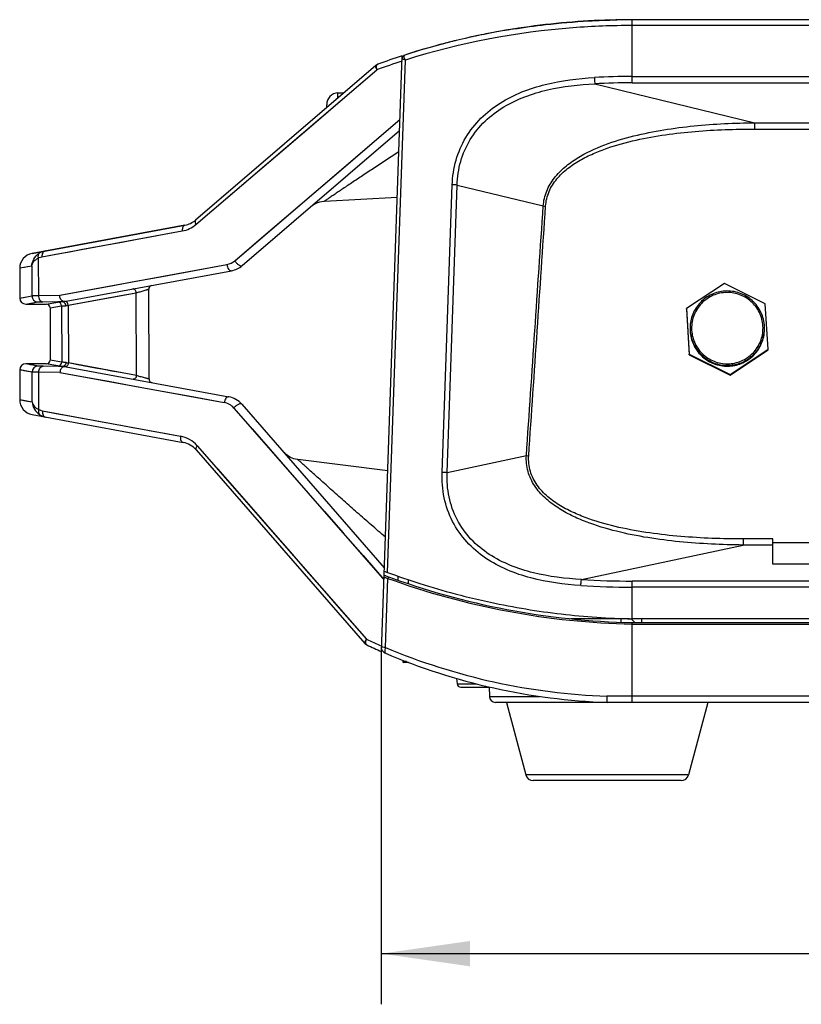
# Model space of a CAD drawing. Header units: millimetres. Extents: x 0 to 420, y 0 to 297.
# Tile 19 of 82: x 74 to 105, y 109 to 148. Entities that reach past the tile are written whole.
import ezdxf

# ---------------------------------------------------------------- set-up
doc = ezdxf.new("R2010")
doc.units = ezdxf.units.MM
doc.header["$LTSCALE"] = 23.1
doc.layers.get('0').update_dxf_attribs({"linetype": 'CONTINUOUS'})
for name, color, linetype in [('02___PRT_ALL_AXES', 7, 'CONTINUOUS'), ('06___PRT_ALL_SURFS', 7, 'CONTINUOUS'), ('DIM_PILOTEES', 7, 'CONTINUOUS')]:
    doc.layers.add(name, color=color, linetype=linetype)
doc.styles.get("Standard").update_dxf_attribs({"font": 'txt', "width": 0.7})
doc.dimstyles.new('DIMSTYLE_3', dxfattribs={"dimtxt": 2.5, "dimasz": 3.5, "dimexe": 2, "dimexo": 0, "dimtad": 1, "dimdec": 1, "dimlfac": 3.333333, "dimdsep": 46, "dimtxsty": 'Standard', "dimblk": '_FILLED', "dimblk1": '_FILLED', "dimblk2": '_FILLED', "dimcen": 0.09, "dimazin": 2, "dimtp": 0.5, "dimtm": 0.5, "dimtfac": 1, "dimtdec": 1, "dimtofl": 0, "dimtmove": 0, "dimatfit": 3, "dimldrblk": '_FILLED', "dimfxl": 0, "dimtolj": 1, "dimarcsym": 0})

# ---------------------------------------------------------------- blocks, each defined once
blk = doc.blocks.new('_FILLED')
at = {"color": 0, "linetype": 'ByBlock'}
blk.add_solid([(0, 0), (-1, 0.143), (-1, -0.143)], dxfattribs=at)
blk = doc.blocks.new('*D5')
at = {"layer": 'DIM_PILOTEES', "color": 2, "linetype": 'Continuous'}
for p, q in [((87.932, 122.829), (87.932, 108.723)), ((158.426, 122.82), (158.426, 108.723)), ((87.932, 110.723), (123.179, 110.723)), ((158.426, 110.723), (123.179, 110.723))]:
    blk.add_line(p, q, dxfattribs=at)
at = {"layer": 'DIM_PILOTEES', "color": 2, "linetype": 'Continuous', "xscale": 3.5, "yscale": 3.5, "zscale": 3.5, "rotation": 180}
blk.add_blockref('_FILLED', (87.932, 110.723), dxfattribs=at)
at = {"layer": 'DIM_PILOTEES', "color": 2, "linetype": 'Continuous', "xscale": 3.5, "yscale": 3.5, "zscale": 3.5}
blk.add_blockref('_FILLED', (158.426, 110.723), dxfattribs=at)
at = {"layer": 'DIM_PILOTEES', "color": 2, "linetype": 'Continuous', "insert": (124.434, 113.848), "char_height": 2.5, "width": 8.30357, "attachment_point": 2, "line_spacing_factor": 0.9}
blk.add_mtext('{\\ftxt;\\W0.0001;\\H0.0001;\\~}{\\ftxt;\\W2.2142857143;\\H2.5; }{\\ftxt;\\W0.0001;\\H0.0001;\\~}', dxfattribs=at)

msp = doc.modelspace()

# ---------------------------------------------------------------- linework, layer by layer
at = {"color": 7, "linetype": 'Continuous'}
for p, q in [((97.1355, 147.6003), (97.1804, 147.6013)), ((97.1804, 147.6013), (97.1886, 147.6015)), ((148.5444, 147.6084), (97.8338, 147.6084)), ((97.8338, 145.1144), (97.8338, 147.6084)), ((92.7102, 147.1663), (92.7149, 147.1671)), ((92.9668, 147.21), (92.9972, 147.215)), ((148.5444, 147.3768), (97.8338, 147.3768)), ((87.936, 122.6564), (88.7574, 146.1796)), ((88.1752, 125.7817), (88.8862, 146.0118)), ((87.7149, 145.8049), (80.604, 139.695)), ((80.6167, 139.5213), (87.7586, 145.6313)), ((96.3646, 145.075), (102.6819, 143.5402)), ((97.8338, 145.3645), (148.5444, 145.3645)), ((97.8338, 145.1144), (148.5444, 145.1144)), ((86.2231, 144.7212), (86.4537, 144.7212)), ((86.2231, 144.5231), (86.2231, 144.7212)), ((85.7791, 144.1416), (85.7791, 144.2462)), ((82.1484, 138.0891), (88.6697, 143.6681)), ((102.6819, 143.5402), (112.912, 143.5402)), ((102.6819, 143.2902), (102.6819, 143.5402)), ((82.4416, 137.8987), (88.6547, 143.2372)), ((102.6819, 143.2902), (112.9369, 143.2902)), ((90.3334, 129.7317), (90.7315, 141.0846)), ((90.5335, 129.7248), (90.9278, 141.0779)), ((90.9278, 141.0779), (94.3248, 140.2527)), ((85.6932, 140.4452), (88.5624, 140.5955)), ((80.1808, 139.4925), (74.1512, 138.3797)), ((74.5372, 138.2467), (80.0783, 139.2649)), ((74.393, 138.1907), (74.3987, 136.7175)), ((74.1367, 137.8774), (73.6601, 137.7896)), ((73.6601, 137.7896), (73.6601, 136.615)), ((74.1367, 137.8774), (74.1407, 136.704)), ((75.2377, 136.728), (81.8367, 137.9406)), ((75.348, 136.4651), (82.0184, 137.6962)), ((78.7643, 133.4212), (78.7516, 136.9679)), ((101.4797, 137.1891), (99.9785, 136.1966)), ((103.0904, 136.386), (101.4797, 137.1891)), ((73.6601, 136.615), (74.1407, 136.704)), ((73.6601, 136.6149), (73.6694, 136.6168)), ((74.3987, 136.7175), (75.2377, 136.728)), ((75.5744, 136.3296), (78.2556, 136.8258)), ((75.5744, 136.3296), (77.7904, 136.7398)), ((77.7904, 136.7398), (78.2556, 136.8258)), ((78.2678, 133.5539), (78.2556, 136.8258)), ((73.9001, 136.375), (74.3802, 136.4641)), ((73.9001, 136.375), (74.7101, 136.375)), ((74.5694, 136.4692), (75.3478, 136.4789)), ((74.7101, 136.375), (75.1611, 136.4583)), ((74.8601, 136.225), (75.3108, 136.3083)), ((74.8601, 136.225), (74.8601, 134.1675)), ((75.3108, 136.3083), (75.3182, 134.0828)), ((75.356, 136.4648), (75.3477, 136.4646)), ((75.3478, 136.4789), (75.4154, 136.4798)), ((75.3478, 136.4789), (75.4154, 136.4798)), ((75.5744, 136.3296), (75.5831, 134.0508)), ((99.9785, 136.1966), (100.0879, 134.4011)), ((99.9785, 136.1736), (99.9785, 136.1966)), ((99.9785, 136.1736), (100.0879, 134.378)), ((103.1998, 134.5904), (103.0904, 136.386)), ((103.0591, 135.4249), (103.059, 135.4276)), ((103.0591, 135.4249), (103.0591, 135.4276)), ((101.6985, 133.5979), (103.1998, 134.5904)), ((101.6985, 133.5749), (103.1998, 134.5674)), ((103.1998, 134.5674), (103.1998, 134.5904)), ((75.3182, 134.0828), (74.8601, 134.1675)), ((100.0879, 134.4011), (101.6985, 133.5979)), ((100.0879, 134.378), (100.0879, 134.4011)), ((100.0879, 134.378), (101.6985, 133.5749)), ((74.1511, 133.6865), (73.6601, 133.7775)), ((73.6601, 133.7775), (73.6601, 132.6029)), ((74.3906, 133.9265), (73.9001, 134.0175)), ((74.7101, 134.0175), (73.9001, 134.0175)), ((75.3555, 133.9115), (74.5809, 133.9213)), ((75.1685, 133.9328), (74.7101, 134.0175)), ((75.4266, 133.9106), (75.3555, 133.9115)), ((75.3556, 133.9264), (75.3638, 133.9263)), ((75.4266, 133.9106), (75.3556, 133.9115)), ((75.3557, 133.926), (81.9147, 132.7154)), ((75.4365, 133.911), (75.4362, 133.9111)), ((78.2678, 133.5539), (75.5831, 134.0508)), ((75.9572, 133.9815), (75.5831, 134.0508)), ((74.1552, 132.5117), (74.1511, 133.6865)), ((74.4164, 132.2137), (74.4106, 133.6897)), ((75.2494, 133.6792), (74.4106, 133.6897)), ((75.2494, 133.6792), (81.7331, 132.4877)), ((101.6985, 133.5749), (101.6985, 133.5979)), ((73.6601, 132.6029), (74.1552, 132.5117)), ((82.1128, 132.2721), (87.9858, 125.5555)), ((82.4302, 132.4213), (88.0515, 125.9638)), ((74.1512, 132.0128), (80.1106, 130.9129)), ((74.5598, 132.1586), (80.0086, 131.1573)), ((76.632, 131.7778), (77.138, 131.6848)), ((77.6562, 131.5896), (78.1965, 131.4903)), ((80.6644, 130.7847), (87.3493, 123.1398)), ((80.6261, 130.6188), (87.2811, 122.9738)), ((90.5335, 129.7248), (93.6594, 130.3911)), ((88.1853, 129.7972), (84.6416, 130.2323)), ((95.8366, 125.5003), (102.2195, 126.8612)), ((103.3891, 127.1023), (102.2195, 127.1023)), ((102.2195, 127.1023), (102.2195, 126.8612)), ((103.3891, 126.8612), (102.2195, 126.8612)), ((103.3891, 126.0994), (103.3891, 127.1023)), ((107.5891, 126.9462), (103.3891, 126.9462)), ((87.2109, 126.4413), (88.0353, 125.4989)), ((107.5891, 126.0994), (103.3891, 126.0994)), ((88.5927, 125.4723), (88.5927, 125.6308)), ((88.0931, 122.8154), (88.1892, 125.5449)), ((89.011, 125.3288), (89.011, 125.4868)), ((148.5444, 125.4366), (97.8338, 125.4366)), ((97.8338, 123.9463), (97.8338, 125.4366)), ((148.5444, 125.1954), (97.8338, 125.1954)), ((97.3971, 123.9463), (95.417, 123.9463)), ((97.3971, 123.9463), (97.3974, 123.9588)), ((97.7311, 123.9486), (97.3971, 123.9463)), ((97.4003, 123.8087), (97.3971, 123.9463)), ((97.94, 123.7962), (97.8018, 123.9492)), ((97.837, 123.9462), (97.8338, 123.9463)), ((97.8338, 123.7962), (148.5444, 123.7962)), ((97.8338, 120.6462), (97.8338, 123.7962)), ((97.8338, 123.7383), (148.5444, 123.7383)), ((148.5412, 123.9462), (97.837, 123.9462)), ((98.2165, 123.7962), (98.2165, 123.9463)), ((87.9333, 122.8798), (87.9436, 122.8753)), ((88.7776, 122.3131), (88.7776, 122.2572)), ((88.9216, 122.2572), (88.7776, 122.2572)), ((89.0001, 122.2272), (88.8076, 122.2272)), ((90.9039, 121.5931), (90.9223, 121.3832)), ((90.9223, 121.3832), (91.6715, 121.3832)), ((91.0717, 121.2462), (92.1965, 121.2462)), ((92.1956, 121.2562), (92.1988, 120.8841)), ((92.1988, 120.8841), (94.1814, 120.8841)), ((153.9394, 120.6462), (92.4389, 120.6462)), ((92.8753, 120.6462), (93.6365, 117.7793)), ((149.5397, 120.8946), (96.8385, 120.8946)), ((100.816, 120.6462), (100.0549, 117.7793)), ((100.0549, 117.7793), (93.6365, 117.7793)), ((99.7649, 117.5562), (93.9264, 117.5562))]:
    msp.add_line(p, q, dxfattribs=at)
for points in [[(80.6167, 139.5213), (81.7865, 140.5229), (82.9525, 141.5196), (84.0996, 142.5005), (85.2653, 143.4982), (86.4892, 144.5454), (87.7586, 145.6313)], [(85.2735, 140.7622), (86.3303, 141.6667), (87.4676, 142.6402), (88.6697, 143.6681)], [(82.1484, 138.0891), (83.1982, 138.9877), (85.2735, 140.7622)], [(85.1537, 140.229), (85.2157, 140.2777), (85.2823, 140.3212), (85.3526, 140.3586), (85.4259, 140.3897), (85.5016, 140.4142), (85.5792, 140.4319), (85.6581, 140.4427), (85.6932, 140.4452)], [(74.5372, 138.2467), (75.0855, 138.3475), (75.6202, 138.4457), (76.1357, 138.5404), (76.6456, 138.6341), (77.1597, 138.7285), (77.6862, 138.8253), (78.2353, 138.9262), (78.8123, 139.0322), (79.4274, 139.1454), (80.0783, 139.2649)], [(74.1367, 137.8774), (73.9741, 137.8474), (73.8453, 137.8237), (73.7507, 137.8062), (73.6892, 137.795), (73.6616, 137.7898), (73.6601, 137.7895)], [(75.2377, 136.728), (76.1942, 136.9036), (77.1989, 137.0884), (78.2464, 137.2808), (79.3577, 137.4851), (80.5559, 137.7055), (81.8367, 137.9406)], [(73.7167, 136.6255), (73.808, 136.6424), (73.9478, 136.6687), (74.1407, 136.704)], [(73.9094, 136.3768), (74.0479, 136.4024), (74.1898, 136.4283), (74.3802, 136.4641)], [(74.1511, 133.6865), (73.976, 133.7186), (73.8428, 133.7436), (73.7495, 133.7612), (73.6893, 133.772), (73.6615, 133.7773), (73.6601, 133.7776)], [(74.3906, 133.9265), (74.2173, 133.9589), (74.0827, 133.9836), (73.9879, 134.0009), (73.9293, 134.012), (73.9011, 134.0172), (73.9001, 134.0175)], [(77.6194, 133.6739), (77.3018, 133.7327), (76.9818, 133.7919), (76.6546, 133.8525), (75.9572, 133.9815)], [(75.2494, 133.6792), (76.1862, 133.5071), (77.1702, 133.3262), (78.1946, 133.138), (79.2841, 132.9378), (80.4652, 132.7204), (81.7331, 132.4877)], [(73.6601, 132.603), (73.6706, 132.6009), (73.7216, 132.5914), (73.818, 132.5738), (73.9616, 132.5471), (74.1552, 132.5117)], [(82.1128, 132.2721), (82.8333, 131.4477), (83.5477, 130.631), (84.2499, 129.8282), (84.9558, 129.0208), (85.6769, 128.1962), (86.4233, 127.3424), (87.2109, 126.4413)], [(74.5598, 132.1586), (75.0982, 132.0595), (75.6237, 131.9631), (76.1305, 131.87)], [(78.7641, 131.386), (79.3689, 131.2748), (80.0086, 131.1573)], [(80.6644, 130.7847), (81.4626, 129.8709), (82.2293, 128.9951), (82.9613, 128.1581), (83.6611, 127.3577), (84.3295, 126.5934), (84.9703, 125.8604), (85.5858, 125.1566), (86.1833, 124.4733), (86.7724, 123.7998), (87.3493, 123.1398)], [(84.6416, 130.2323), (84.6195, 130.2353), (84.5499, 130.2484), (84.4817, 130.267), (84.4151, 130.2908), (84.3505, 130.3198), (84.2885, 130.3537), (84.2293, 130.3925), (84.1733, 130.4357), (84.1209, 130.4833), (84.0725, 130.5347)]]:
    msp.add_lwpolyline(points, dxfattribs=at)
for centre, radius, start, end in [((97.8339, 117.5475), 30.0609, 90.00002, 91.22987), ((97.8339, 117.5474), 30.061, 90.00002, 91.14802), ((97.8338, 117.5489), 30.0595, 90.83905, 91.14807), ((97.6495, 118.8663), 28.7277, 101.38665, 102.24168), ((97.6772, 118.7301), 28.8667, 101.05313, 101.38708), ((97.7075, 118.573), 29.0267, 99.91351, 101.05241), ((97.7361, 118.4111), 29.1912, 99.40333, 99.91413), ((97.7422, 118.3755), 29.2273, 99.0215, 99.90451), ((97.4348, 119.7568), 27.8116, 104.98625, 105.32554), ((97.4938, 119.5341), 28.042, 103.77869, 104.98508), ((97.5405, 119.3463), 28.2354, 103.63415, 103.77992), ((97.6181, 119.012), 28.5787, 102.2421, 102.59677), ((88.9037, 146.0696), 0.15, 108.01075, 169.25156), ((97.2385, 120.4311), 27.1093, 106.66812, 108.00879), ((97.3209, 120.1587), 27.3939, 106.29063, 106.66982), ((87.8713, 145.6229), 0.24, 109.87557, 130.6703), ((97.7563, 117.854), 29.5217, 107.76254, 109.79497), ((97.8338, 118.0649), 29.5435, 107.89191, 109.87557), ((88.8935, 146.0656), 0.14, 153.09116, 169.58853), ((88.9016, 146.0579), 0.1513, 113.02562, 128.68413), ((97.8336, 117.1611), 28.2033, 89.9994, 93.03012), ((97.8336, 117.7316), 27.3828, 89.99944, 93.0752), ((86.2552, 144.2462), 0.4761, 93.86397, 180), ((90.425, 129.2664), 11.8222, 87.56219, 88.51447), ((94.9596, 148.3651), 8.1372, 265.52579, 266.18141), ((80.0174, 140.3776), 0.9, 280.45737, 310.6703), ((79.8713, 140.3931), 1.1471, 280.40075, 310.53241), ((74.78, 137.8407), 0.6441, 100.37959, 122.77698), ((74.2601, 137.7896), 0.6, 100.45737, 180), ((81.7167, 138.5941), 0.6644, 280.40812, 310.5251), ((81.855, 138.5813), 0.9, 280.45737, 310.6703), ((78.9016, 136.9684), 0.15, 100.45738, 180.20251), ((73.9001, 136.615), 0.24, 180, 270), ((74.3807, 136.704), 0.24, 179.99584, 269.88914), ((74.7101, 136.225), 0.15, 0, 90), ((75.1608, 136.3083), 0.15, 359.99587, 89.89568), ((75.3551, 136.3656), 0.0992, 81.50096, 89.46726), ((75.3545, 136.3619), 0.1029, 73.71427, 81.49515), ((75.4186, 136.6066), 0.127, 251.10451, 259.92742), ((75.353, 136.357), 0.108, 66.13467, 73.68731), ((75.4171, 136.5985), 0.1187, 259.94809, 269.17589), ((75.4083, 135.9403), 0.5395, 88.85166, 89.24932), ((69.7615, 164.5055), 28.7693, 281.46837, 281.65706), ((101.5886, 135.4249), 1.4695, 179.1941, 179.99948), ((101.5904, 135.4249), 1.4687, 0.10367, 2.4763), ((74.7101, 134.1675), 0.15, 270, 360), ((73.9001, 133.7775), 0.24, 90, 180), ((74.3911, 133.6865), 0.24, 90.11328, 180.00425), ((75.1682, 134.0828), 0.15, 270.10603, 0.0042), ((75.3628, 134.0261), 0.0998, 270.54457, 279.48271), ((75.3621, 134.0305), 0.1042, 279.49012, 288.18263), ((75.4296, 133.7839), 0.1269, 99.64196, 108.08899), ((75.3601, 134.0363), 0.1104, 288.21957, 296.6148), ((75.4283, 133.7914), 0.1192, 90.821, 99.62374), ((82.5944, 165.2916), 32.0179, 257.17882, 257.35085), ((101.5891, 135.4282), 1.4724, 267.64213, 273.47769), ((101.5889, 135.4282), 1.4724, 273.48589, 279.29206), ((78.9143, 133.4217), 0.15, 180.20518, 259.54263), ((74.2601, 132.6029), 0.6, 180, 259.54263), ((81.7514, 131.8303), 0.9, 41.03996, 79.54263), ((81.6133, 131.8349), 0.6637, 41.19383, 79.60758), ((74.8026, 132.5511), 0.6476, 237.52747, 259.6074), ((79.8018, 130.0297), 1.1464, 41.19381, 79.60748), ((79.9472, 130.0278), 0.9, 41.03991, 79.54263), ((94.3019, 138.5072), 8.1414, 265.47357, 266.12887), ((90.0261, 117.7827), 11.9529, 87.56693, 88.52669), ((88.088, 125.5901), 0.06, 69.68391, 143.83001), ((98.1017, 152.601), 28.5974, 249.41468, 249.68928), ((98.4727, 153.6394), 29.85, 249.68391, 268.77363), ((98.4737, 153.8024), 30.0709, 250.00078, 268.78084), ((97.8334, 157.3899), 32.1945, 266.39269, 270.00076), ((97.8334, 156.7248), 31.2883, 266.34081, 270.00076), ((87.4621, 123.1314), 0.24, 221.03991, 245.15292), ((97.5435, 145.2515), 24.3486, 245.24894, 246.75328), ((97.625, 145.0785), 24.426, 245.15292, 246.62989), ((88.1714, 122.8206), 0.24, 194.6535, 246.8426), ((97.6828, 145.058), 24.4261, 246.8426, 268.036), ((97.6767, 145.581), 24.7006, 247.17046, 268.05534), ((88.8076, 122.2572), 0.03, 180, 270), ((91.0717, 121.3962), 0.15, 185, 270), ((92.4388, 120.8862), 0.24, 180.5, 270), ((93.9264, 117.8562), 0.3, 194.86828, 270), ((99.7649, 117.8562), 0.3, 270, 345.13172)]:
    msp.add_arc(centre, radius, start, end, dxfattribs=at)
for points, knots in [([(97.8338, 147.6084), (97.2613, 147.6084), (96.1162, 147.5757), (94.4075, 147.4286), (91.9508, 147.0736), (90.1077, 146.6188), (88.8573, 146.2122)], [0, 0, 0, 0, 0.1866201, 0.3732403, 0.5598604, 1, 1, 1, 1]), ([(93.1592, 147.2412), (93.5743, 147.3071), (94.556, 147.4414), (95.9165, 147.5585), (96.8599, 147.5949), (97.2316, 147.6024)], [0, 0, 0, 0, 0.309506, 0.7281621, 1, 1, 1, 1]), ([(97.8338, 147.3768), (97.054, 147.3768), (94.0317, 147.2612), (91.0242, 146.6932), (88.8862, 146.0118)], [0, 0, 0, 0, 0.257898, 1, 1, 1, 1]), ([(88.8424, 146.1971), (88.8434, 146.1991), (88.847, 146.2052), (88.8526, 146.2107), (88.8573, 146.2122)], [0, 0, 0, 0, 0.3020506, 1, 1, 1, 1]), ([(87.7433, 145.7496), (87.7438, 145.7617), (87.7468, 145.7977), (87.766, 145.84), (87.7897, 145.8486)], [0, 0, 0, 0, 0.3259104, 1, 1, 1, 1]), ([(88.8862, 146.0118), (88.8681, 146.0179), (88.8356, 146.0291), (88.7945, 146.0454), (88.7685, 146.0576), (88.7569, 146.0656), (88.7536, 146.0694), (88.7536, 146.0709)], [0, 0, 0, 0, 0.3915367, 0.7022799, 0.9089242, 0.968427, 1, 1, 1, 1]), ([(88.8862, 146.0118), (88.8673, 146.0464), (88.8449, 146.097), (88.8341, 146.1612), (88.8374, 146.1876), (88.8424, 146.1971)], [0, 0, 0, 0, 0.6077286, 0.8347867, 1, 1, 1, 1]), ([(87.7149, 145.8049), (87.6982, 145.7906), (87.703, 145.7396), (87.7257, 145.6851), (87.7468, 145.6498), (87.7586, 145.6313)], [0, 0, 0, 0, 0.3537052, 0.646184, 1, 1, 1, 1]), ([(87.7586, 145.6313), (87.7559, 145.6416), (87.7468, 145.6804), (87.7423, 145.7204), (87.7433, 145.7496)], [0, 0, 0, 0, 0.2684667, 1, 1, 1, 1]), ([(90.7315, 141.0846), (90.743, 141.4119), (90.8425, 142.0654), (91.2327, 142.9723), (91.8394, 143.7433), (92.6066, 144.3439), (93.476, 144.7786), (94.7164, 145.1695), (95.6921, 145.2906), (96.3427, 145.325)], [0, 0, 0, 0, 0.1262327, 0.2517956, 0.376317, 0.5002327, 0.6242672, 0.7489056, 1, 1, 1, 1]), ([(90.9278, 141.0779), (90.936, 141.3923), (91.0282, 142.0211), (91.4073, 142.8917), (92.0015, 143.6252), (92.7514, 144.1888), (93.5969, 144.5904), (94.7978, 144.9449), (95.7381, 145.0487), (96.3646, 145.075)], [0, 0, 0, 0, 0.1260148, 0.2513927, 0.375843, 0.4998326, 0.6240293, 0.748825, 1, 1, 1, 1]), ([(96.3427, 145.325), (96.3439, 145.3012), (96.349, 145.2177), (96.3558, 145.1341), (96.3646, 145.075)], [0, 0, 0, 0, 0.2857158, 1, 1, 1, 1]), ([(94.3248, 140.2527), (94.3396, 140.4522), (94.4323, 140.8496), (94.7438, 141.372), (95.1696, 141.8026), (95.8261, 142.2683), (96.7435, 142.6909), (97.8985, 143.0363), (99.081, 143.2711), (100.2762, 143.4238), (101.4777, 143.5122), (102.2805, 143.5358), (102.6819, 143.5402)], [0, 0, 0, 0, 0.0623116, 0.1246916, 0.1871627, 0.2496832, 0.3746311, 0.4996775, 0.6247507, 0.7498317, 0.8749154, 1, 1, 1, 1]), ([(94.4177, 140.246), (94.4308, 140.4414), (94.524, 140.8314), (94.8441, 141.335), (95.2763, 141.7415), (95.7707, 142.0666), (96.3006, 142.3284), (97.0352, 142.612), (97.9864, 142.8703), (99.1492, 143.0767), (100.323, 143.2064), (101.5015, 143.2763), (102.2885, 143.2902), (102.6819, 143.2902)], [0, 0, 0, 0, 0.0622697, 0.1246187, 0.1870733, 0.2495808, 0.3121117, 0.3746506, 0.4996868, 0.6247529, 0.7498302, 0.8749133, 1, 1, 1, 1]), ([(88.625, 142.387), (88.4633, 142.282), (88.143, 142.0736), (87.6693, 141.7641), (87.2125, 141.4617), (86.8454, 141.2173), (86.5662, 141.0315), (86.3725, 140.9024), (86.1941, 140.7827), (86.0567, 140.6902), (85.9576, 140.6234), (85.8929, 140.5797), (85.8359, 140.5413), (85.7874, 140.5086), (85.7488, 140.4826), (85.7222, 140.4648), (85.7077, 140.4548), (85.699, 140.4494), (85.6971, 140.4474), (85.6926, 140.4451), (85.6932, 140.4452)], [0, 0, 0, 0, 0.1645012, 0.3260189, 0.4826796, 0.6317951, 0.7022366, 0.7688259, 0.8303851, 0.8855135, 0.9101191, 0.9324025, 0.9520658, 0.9687849, 0.9822153, 0.9920358, 0.9955129, 0.9980033, 0.9995007, 1, 1, 1, 1]), ([(80.604, 139.695), (80.5955, 139.6877), (80.5781, 139.6577), (80.5834, 139.5933), (80.603, 139.5467), (80.6167, 139.5213)], [0, 0, 0, 0, 0.1812645, 0.531428, 1, 1, 1, 1]), ([(80.1808, 139.4925), (80.1636, 139.4894), (80.1283, 139.4698), (80.0941, 139.4157), (80.0761, 139.3446), (80.0757, 139.2922), (80.0783, 139.2649)], [0, 0, 0, 0, 0.1939652, 0.4224235, 0.6949169, 1, 1, 1, 1]), ([(74.6639, 138.4743), (74.6443, 138.4707), (74.6047, 138.4517), (74.5623, 138.3978), (74.5382, 138.3265), (74.5354, 138.2738), (74.5372, 138.2467)], [0, 0, 0, 0, 0.2117791, 0.4460448, 0.7109854, 1, 1, 1, 1]), ([(74.1367, 137.8774), (74.1415, 137.9742), (74.2, 138.1744), (74.3443, 138.3262), (74.4313, 138.3823)], [0, 0, 0, 0, 0.4838855, 1, 1, 1, 1]), ([(74.1367, 137.8774), (74.1435, 137.9393), (74.206, 138.0732), (74.3235, 138.1575), (74.393, 138.1907)], [0, 0, 0, 0, 0.4474114, 1, 1, 1, 1]), ([(74.4313, 138.3823), (74.4195, 138.3739), (74.3985, 138.3502), (74.3755, 138.2842), (74.3823, 138.2274), (74.393, 138.1907)], [0, 0, 0, 0, 0.2109941, 0.4443395, 1, 1, 1, 1]), ([(74.393, 138.1907), (74.4043, 138.1978), (74.4495, 138.2232), (74.4995, 138.2397), (74.5372, 138.2467)], [0, 0, 0, 0, 0.2581574, 1, 1, 1, 1]), ([(82.1484, 138.0891), (82.1676, 138.0554), (82.2139, 137.9939), (82.2836, 137.932), (82.3428, 137.8992), (82.3885, 137.8831), (82.4268, 137.886), (82.4416, 137.8987)], [0, 0, 0, 0, 0.3093752, 0.6083161, 0.7366851, 0.8445224, 1, 1, 1, 1]), ([(81.8367, 137.9406), (81.8402, 137.9069), (81.8546, 137.8427), (81.8958, 137.7612), (81.9504, 137.7044), (81.9987, 137.6926), (82.0184, 137.6962)], [0, 0, 0, 0, 0.3063787, 0.5880929, 0.8183933, 1, 1, 1, 1]), ([(78.2556, 136.8258), (78.2539, 136.8471), (78.2447, 136.8881), (78.2164, 136.9399), (78.1772, 136.9751), (78.1441, 136.9812), (78.1301, 136.9786)], [0, 0, 0, 0, 0.2946817, 0.5697059, 0.8035501, 1, 1, 1, 1]), ([(78.2556, 136.8258), (78.3071, 136.8389), (78.3867, 136.8601), (78.4931, 136.8893), (78.572, 136.9116), (78.6329, 136.9292), (78.6753, 136.942), (78.7012, 136.9498), (78.7215, 136.9566), (78.7378, 136.9613), (78.7454, 136.9655), (78.7516, 136.9667), (78.7516, 136.9679)], [0, 0, 0, 0, 0.3086755, 0.4783702, 0.641239, 0.7852534, 0.8466454, 0.8992025, 0.9417333, 0.973199, 0.9927733, 1, 1, 1, 1]), ([(101.4998, 136.8913), (101.4085, 136.8858), (101.2264, 136.8575), (100.9663, 136.7651), (100.7279, 136.6261), (100.5195, 136.4451), (100.3483, 136.2286), (100.2205, 135.984), (100.1403, 135.7201), (100.1206, 135.537), (100.1193, 135.4456)], [0, 0, 0, 0, 0.125041, 0.2500676, 0.3750882, 0.5000947, 0.6250871, 0.7500665, 0.875036, 1, 1, 1, 1]), ([(103.0578, 135.4884), (103.0536, 135.5854), (103.0258, 135.7791), (102.9277, 136.0552), (102.777, 136.3067), (102.5796, 136.5235), (102.3433, 136.6972), (102.0774, 136.8209), (101.7924, 136.8897), (101.5967, 136.8972), (101.4998, 136.8913)], [0, 0, 0, 0, 0.1249609, 0.2499289, 0.3749083, 0.4999022, 0.6249111, 0.7499334, 0.8749611, 1, 1, 1, 1]), ([(74.1407, 136.704), (74.1485, 136.7068), (74.1748, 136.7081), (74.2263, 136.7123), (74.3043, 136.7148), (74.3646, 136.7167), (74.3987, 136.7175)], [0, 0, 0, 0, 0.0962868, 0.299656, 0.6040674, 1, 1, 1, 1]), ([(74.3987, 136.7175), (74.3981, 136.686), (74.4055, 136.6244), (74.4409, 136.5435), (74.4969, 136.4852), (74.5464, 136.4695), (74.5694, 136.4692)], [0, 0, 0, 0, 0.2865156, 0.554214, 0.7903303, 1, 1, 1, 1]), ([(75.3775, 136.4865), (75.3358, 136.5007), (75.262, 136.5775), (75.2391, 136.675), (75.2377, 136.728)], [0, 0, 0, 0, 0.4536691, 1, 1, 1, 1]), ([(101.5034, 136.8336), (101.4115, 136.828), (101.2281, 136.7986), (100.9674, 136.7019), (100.7305, 136.5562), (100.5266, 136.3671), (100.3635, 136.1418), (100.2475, 135.8891), (100.1831, 135.6187), (100.1727, 135.3408), (100.2167, 135.0663), (100.3135, 134.8057), (100.4593, 134.5689), (100.6485, 134.3651), (100.8739, 134.2021), (101.1268, 134.0862), (101.3973, 134.0218), (101.5828, 134.0149), (101.6748, 134.0205)], [0, 0, 0, 0, 0.0625198, 0.1250324, 0.1875411, 0.2500426, 0.3125366, 0.3750242, 0.4375072, 0.4999882, 0.5624701, 0.6249556, 0.687447, 0.7499456, 0.8124516, 0.8749642, 0.9374793, 1, 1, 1, 1]), ([(101.6748, 134.0205), (101.7668, 134.0261), (101.9501, 134.0554), (102.2108, 134.1521), (102.4478, 134.2979), (102.6517, 134.487), (102.8148, 134.7122), (102.9308, 134.9649), (102.9952, 135.2354), (103.0056, 135.5132), (102.9615, 135.7877), (102.8648, 136.0484), (102.719, 136.2852), (102.5297, 136.4889), (102.3044, 136.6519), (102.0515, 136.7678), (101.781, 136.8322), (101.5954, 136.8391), (101.5034, 136.8336)], [0, 0, 0, 0, 0.0625198, 0.1250324, 0.1875411, 0.2500426, 0.3125366, 0.3750242, 0.4375072, 0.4999882, 0.5624701, 0.6249556, 0.687447, 0.7499456, 0.8124516, 0.8749642, 0.9374793, 1, 1, 1, 1]), ([(74.3802, 136.4641), (74.3861, 136.4652), (74.4051, 136.4656), (74.4431, 136.4672), (74.5002, 136.4681), (74.5444, 136.4689), (74.5694, 136.4692)], [0, 0, 0, 0, 0.0956579, 0.2989619, 0.6035992, 1, 1, 1, 1]), ([(75.3477, 136.4646), (75.3231, 136.4642), (75.2798, 136.4633), (75.2237, 136.462), (75.1862, 136.4602), (75.1672, 136.4594), (75.1611, 136.4583)], [0, 0, 0, 0, 0.3949125, 0.6965779, 0.8994792, 1, 1, 1, 1]), ([(75.3108, 136.3083), (75.3279, 136.3096), (75.385, 136.3092), (75.4419, 136.3103), (75.4816, 136.3106)], [0, 0, 0, 0, 0.3021808, 1, 1, 1, 1]), ([(75.356, 136.4648), (75.3544, 136.4648), (75.3533, 136.4648), (75.347, 136.4649), (75.348, 136.4651)], [0, 0, 0, 0, 0.6010235, 1, 1, 1, 1]), ([(75.4816, 136.3106), (75.4813, 136.3412), (75.4665, 136.4003), (75.4221, 136.4446), (75.3967, 136.4558)], [0, 0, 0, 0, 0.5245323, 1, 1, 1, 1]), ([(75.425, 136.4793), (75.4258, 136.4795), (75.4211, 136.4797), (75.4203, 136.4797), (75.4191, 136.4797)], [0, 0, 0, 0, 0.4119526, 1, 1, 1, 1]), ([(75.5744, 136.3296), (75.572, 136.3645), (75.5533, 136.4282), (75.5002, 136.4753), (75.4718, 136.4816)], [0, 0, 0, 0, 0.5467204, 1, 1, 1, 1]), ([(100.1191, 135.4249), (100.1191, 135.3314), (100.1371, 135.144), (100.217, 134.8734), (100.3468, 134.6228), (100.522, 134.4015), (100.736, 134.2175), (100.9812, 134.0775), (101.2484, 133.9866), (101.4351, 133.9609), (101.5286, 133.9571)], [0, 0, 0, 0, 0.1249627, 0.2499308, 0.3749089, 0.4999002, 0.624906, 0.7499252, 0.874956, 1, 1, 1, 1]), ([(101.8267, 133.9751), (101.9117, 133.989), (102.0797, 134.032), (102.3942, 134.1746), (102.733, 134.4537), (102.9538, 134.8329), (103.0439, 135.1662), (103.0591, 135.3388), (103.0591, 135.4249)], [0, 0, 0, 0, 0.125288, 0.2505588, 0.5000947, 0.7495789, 0.8747918, 1, 1, 1, 1]), ([(74.5809, 133.9213), (74.5558, 133.9216), (74.5113, 133.9223), (74.4539, 133.9233), (74.4157, 133.925), (74.3966, 133.9254), (74.3906, 133.9265)], [0, 0, 0, 0, 0.3961263, 0.7006586, 0.9040708, 1, 1, 1, 1]), ([(74.4106, 133.6897), (74.4115, 133.7197), (74.421, 133.7777), (74.4573, 133.8532), (74.5119, 133.9067), (74.5589, 133.921), (74.5809, 133.9213)], [0, 0, 0, 0, 0.2871314, 0.553747, 0.7893618, 1, 1, 1, 1]), ([(75.1685, 133.9328), (75.1746, 133.9317), (75.1937, 133.9309), (75.2314, 133.9291), (75.2875, 133.9278), (75.3309, 133.9269), (75.3556, 133.9264)], [0, 0, 0, 0, 0.100817, 0.3038506, 0.6054194, 1, 1, 1, 1]), ([(75.3902, 133.9045), (75.3505, 133.8915), (75.2783, 133.8211), (75.2531, 133.7294), (75.2494, 133.6792)], [0, 0, 0, 0, 0.4535235, 1, 1, 1, 1]), ([(75.4893, 134.072), (75.4667, 134.0727), (75.427, 134.0742), (75.3755, 134.0765), (75.3412, 134.0795), (75.3236, 134.0809), (75.3182, 134.0828)], [0, 0, 0, 0, 0.3946072, 0.6963175, 0.8993012, 1, 1, 1, 1]), ([(75.3557, 133.926), (75.3547, 133.9262), (75.3611, 133.9263), (75.3621, 133.9263), (75.3638, 133.9263)], [0, 0, 0, 0, 0.3971661, 1, 1, 1, 1]), ([(75.4893, 134.072), (75.4877, 134.0439), (75.4726, 133.99), (75.4325, 133.9491), (75.4095, 133.9376)], [0, 0, 0, 0, 0.5227562, 1, 1, 1, 1]), ([(75.4266, 133.9106), (75.4291, 133.9107), (75.4321, 133.9114), (75.436, 133.9105), (75.4365, 133.911)], [0, 0, 0, 0, 0.7800423, 1, 1, 1, 1]), ([(75.4944, 133.9134), (75.4908, 133.912), (75.4766, 133.9073), (75.4611, 133.9065), (75.4503, 133.9085)], [0, 0, 0, 0, 0.2600377, 1, 1, 1, 1]), ([(75.5831, 134.0508), (75.5813, 134.0354), (75.5693, 133.9814), (75.5318, 133.9283), (75.4944, 133.9134)], [0, 0, 0, 0, 0.2783533, 1, 1, 1, 1]), ([(74.4106, 133.6897), (74.35, 133.6893), (74.2717, 133.6891), (74.1853, 133.6874), (74.1594, 133.6872), (74.1511, 133.6865)], [0, 0, 0, 0, 0.7008279, 0.9042609, 1, 1, 1, 1]), ([(78.2678, 133.5539), (78.2652, 133.5336), (78.255, 133.495), (78.2263, 133.4465), (78.1877, 133.4143), (78.156, 133.4091), (78.1425, 133.4116)], [0, 0, 0, 0, 0.2951362, 0.5683186, 0.8014871, 1, 1, 1, 1]), ([(78.7643, 133.4212), (78.7643, 133.4201), (78.7574, 133.4221), (78.7505, 133.4223), (78.7336, 133.4266), (78.7131, 133.4312), (78.6866, 133.4378), (78.6433, 133.4489), (78.5814, 133.4652), (78.502, 133.4868), (78.3963, 133.5163), (78.318, 133.5388), (78.2678, 133.5539)], [0, 0, 0, 0, 0.0061893, 0.0248979, 0.0558981, 0.0984591, 0.1515312, 0.2138152, 0.3600269, 0.5244008, 0.6940261, 1, 1, 1, 1]), ([(81.9147, 132.7154), (81.8956, 132.7189), (81.8493, 132.7088), (81.7951, 132.6567), (81.7534, 132.5804), (81.7376, 132.5198), (81.7331, 132.4877)], [0, 0, 0, 0, 0.1844046, 0.4138311, 0.6932185, 1, 1, 1, 1]), ([(74.1552, 132.5117), (74.1627, 132.4522), (74.2284, 132.3227), (74.3465, 132.2447), (74.4164, 132.2137)], [0, 0, 0, 0, 0.4394669, 1, 1, 1, 1]), ([(74.1552, 132.5117), (74.1606, 132.4146), (74.2205, 132.2133), (74.3666, 132.061), (74.4549, 132.0048)], [0, 0, 0, 0, 0.4815436, 1, 1, 1, 1]), ([(74.4164, 132.2137), (74.4095, 132.1928), (74.4003, 132.1516), (74.4015, 132.0915), (74.4188, 132.0399), (74.4419, 132.0139), (74.4549, 132.0048)], [0, 0, 0, 0, 0.2917848, 0.5557026, 0.7889509, 1, 1, 1, 1]), ([(74.4164, 132.2137), (74.4276, 132.2068), (74.4726, 132.1818), (74.5222, 132.1655), (74.5598, 132.1586)], [0, 0, 0, 0, 0.2562819, 1, 1, 1, 1]), ([(82.4302, 132.4213), (82.4175, 132.4358), (82.38, 132.4435), (82.3327, 132.4336), (82.2694, 132.409), (82.1915, 132.3572), (82.1367, 132.3027), (82.1128, 132.2721)], [0, 0, 0, 0, 0.1536125, 0.2613701, 0.390064, 0.6901252, 1, 1, 1, 1]), ([(74.5598, 132.1586), (74.5565, 132.1299), (74.557, 132.0738), (74.5798, 131.9972), (74.6232, 131.9387), (74.6651, 131.918), (74.6857, 131.9142)], [0, 0, 0, 0, 0.2887112, 0.5546531, 0.7892304, 1, 1, 1, 1]), ([(80.0086, 131.1573), (80.0046, 131.1285), (80.003, 131.0726), (80.0199, 130.9964), (80.0549, 130.9376), (80.0924, 130.9163), (80.1106, 130.9129)], [0, 0, 0, 0, 0.3039022, 0.5774626, 0.8066995, 1, 1, 1, 1]), ([(80.6644, 130.7847), (80.6527, 130.7689), (80.6329, 130.7382), (80.6142, 130.6919), (80.6096, 130.6506), (80.619, 130.6269), (80.6261, 130.6188)], [0, 0, 0, 0, 0.3263667, 0.6021209, 0.8217531, 1, 1, 1, 1]), ([(102.2195, 126.8612), (101.7997, 126.8652), (100.9602, 126.8889), (99.7038, 126.9793), (98.4537, 127.1373), (97.2177, 127.3823), (96.2103, 127.6857), (95.4386, 128.0178), (94.8876, 128.3247), (94.3838, 128.7056), (93.9634, 129.1804), (93.6901, 129.7572), (93.6478, 130.1824), (93.6594, 130.3911)], [0, 0, 0, 0, 0.1251102, 0.2502139, 0.3753085, 0.5003858, 0.6254197, 0.6879571, 0.7504796, 0.8129675, 0.8753837, 0.9376986, 1, 1, 1, 1]), ([(102.2195, 127.1023), (101.8081, 127.1023), (100.9852, 127.1167), (99.7527, 127.1893), (98.5253, 127.3247), (97.3095, 127.541), (96.3154, 127.814), (95.5497, 128.1169), (94.9998, 128.3993), (94.4925, 128.7539), (94.063, 129.2032), (93.7796, 129.762), (93.7384, 130.1801), (93.7522, 130.3843)], [0, 0, 0, 0, 0.1251118, 0.25022, 0.3753225, 0.5004127, 0.6254671, 0.6880139, 0.7505478, 0.8130468, 0.8754654, 0.9377505, 1, 1, 1, 1]), ([(88.0937, 127.1724), (87.9077, 127.3329), (87.5383, 127.6543), (86.9894, 128.1338), (86.4551, 128.6058), (86.0233, 128.9902), (85.693, 129.2849), (85.4622, 129.4913), (85.2486, 129.6836), (85.0834, 129.8328), (84.9635, 129.9412), (84.885, 130.0122), (84.8155, 130.075), (84.7564, 130.1282), (84.7091, 130.1711), (84.6774, 130.1997), (84.6589, 130.2168), (84.6497, 130.2246), (84.6449, 130.2298), (84.642, 130.2316), (84.6416, 130.2323)], [0, 0, 0, 0, 0.1597221, 0.3184441, 0.4739782, 0.6233591, 0.694402, 0.7619023, 0.8246889, 0.881295, 0.906687, 0.9297591, 0.9501758, 0.9675599, 0.9815032, 0.9916961, 0.9953121, 0.9979121, 0.9994772, 1, 1, 1, 1]), ([(95.8078, 125.2592), (95.1447, 125.3011), (94.1519, 125.4342), (92.8967, 125.8535), (92.0269, 126.3178), (91.2747, 126.9584), (90.7055, 127.7761), (90.3743, 128.7252), (90.3217, 129.397), (90.3334, 129.7317)], [0, 0, 0, 0, 0.2518571, 0.3764075, 0.5000257, 0.6233557, 0.7474514, 0.8730761, 1, 1, 1, 1]), ([(95.8366, 125.5003), (95.1978, 125.5342), (94.2406, 125.6502), (93.0248, 126.0326), (92.178, 126.4631), (91.442, 127.066), (90.8844, 127.8459), (90.5643, 128.7579), (90.5188, 129.4037), (90.5335, 129.7248)], [0, 0, 0, 0, 0.2519935, 0.3767555, 0.5005843, 0.624001, 0.7479914, 0.8733683, 1, 1, 1, 1]), ([(88.1752, 125.7817), (88.599, 125.6248), (89.4821, 125.3215), (90.5285, 125.0158), (91.1462, 124.8568), (91.2979, 124.819)], [0, 0, 0, 0, 0.4147359, 0.8565555, 1, 1, 1, 1]), ([(88.2372, 125.5991), (88.2282, 125.6024), (88.2106, 125.5884), (88.198, 125.568), (88.1916, 125.5529), (88.1892, 125.5449)], [0, 0, 0, 0, 0.3731977, 0.6703114, 1, 1, 1, 1]), ([(88.0382, 125.5894), (88.0456, 125.5873), (88.096, 125.5725), (88.1463, 125.5576), (88.1892, 125.5449)], [0, 0, 0, 0, 0.148048, 1, 1, 1, 1]), ([(95.8078, 125.2592), (95.8109, 125.3051), (95.8181, 125.3857), (95.8292, 125.4661), (95.8366, 125.5003)], [0, 0, 0, 0, 0.5677658, 1, 1, 1, 1]), ([(91.2979, 124.819), (91.6097, 124.7414), (92.3853, 124.5617), (93.6307, 124.3253), (95.0326, 124.1281), (96.4335, 123.9985), (97.3681, 123.9562), (97.8338, 123.9463)], [0, 0, 0, 0, 0.1458582, 0.3614396, 0.5753884, 0.7884361, 1, 1, 1, 1]), ([(87.3493, 123.1398), (87.3346, 123.1233), (87.3091, 123.091), (87.2786, 123.0403), (87.2666, 122.9904), (87.2811, 122.9738)], [0, 0, 0, 0, 0.3536949, 0.6459894, 1, 1, 1, 1]), ([(87.3613, 122.9136), (87.3342, 122.9261), (87.317, 122.9901), (87.3262, 123.0661), (87.3401, 123.1147), (87.3493, 123.1398)], [0, 0, 0, 0, 0.3759837, 0.6645568, 1, 1, 1, 1]), ([(88.0931, 122.8154), (88.0759, 122.8171), (88.0255, 122.8221), (87.9752, 122.8275), (87.9419, 122.8291)], [0, 0, 0, 0, 0.3420123, 1, 1, 1, 1]), ([(88.0931, 122.8154), (88.0828, 122.7858), (88.0685, 122.7304), (88.0664, 122.6723), (88.0709, 122.647)], [0, 0, 0, 0, 0.5489786, 1, 1, 1, 1]), ([(88.0709, 122.647), (88.0722, 122.6397), (88.0778, 122.6162), (88.0936, 122.5929), (88.1093, 122.5862)], [0, 0, 0, 0, 0.3032188, 1, 1, 1, 1]), ([(92.0357, 121.2938), (92.0385, 121.2817), (92.0423, 121.2648), (92.0559, 121.2462), (92.0623, 121.2462)], [0, 0, 0, 0, 0.6610264, 1, 1, 1, 1]), ([(96.8385, 120.8946), (96.8382, 120.8786), (96.838, 120.8472), (96.8377, 120.8014), (96.8379, 120.759), (96.8386, 120.7218), (96.8396, 120.6946), (96.8407, 120.6766), (96.8415, 120.666), (96.8419, 120.6579), (96.8438, 120.6514), (96.8436, 120.6487), (96.8461, 120.6462), (96.8456, 120.6462)], [0, 0, 0, 0, 0.1926628, 0.3789703, 0.5513768, 0.7030533, 0.8279186, 0.8787061, 0.9210076, 0.954456, 0.9789491, 0.9944575, 1, 1, 1, 1])]:
    msp.add_open_spline(points, degree=3, knots=knots, dxfattribs=at)
for points in [[(88.7687, 146.1289), (88.7778, 146.147), (88.7912, 146.1633), (88.807, 146.176)], [(93.6594, 130.3911), (93.8827, 133.6782), (94.1045, 136.9654), (94.3248, 140.2527)], [(93.7522, 130.3843), (93.9755, 133.6714), (94.1974, 136.9587), (94.4177, 140.246)], [(75.4718, 136.4816), (75.462, 136.4838), (75.4514, 136.4842), (75.4415, 136.4823)]]:
    msp.add_open_spline(points, degree=3, dxfattribs=at)
at = {"layer": '02___PRT_ALL_AXES', "color": 7, "linetype": 'Continuous'}
msp.add_line((100.1386, 135.1801), (100.1386, 135.1802), dxfattribs=at)
msp.add_arc((101.5893, 135.3937), 1.4702, 180.00468, 188.37639, dxfattribs=at)
for points, knots in [([(100.1191, 135.4144), (100.1191, 135.4023), (100.1194, 135.3769), (100.1209, 135.338), (100.1234, 135.2986), (100.1264, 135.2667), (100.1291, 135.243), (100.1311, 135.2275), (100.133, 135.2138), (100.1347, 135.2023), (100.136, 135.1941), (100.1369, 135.1888), (100.1374, 135.1858), (100.1379, 135.1834), (100.1382, 135.1816), (100.1385, 135.1808), (100.1385, 135.1801), (100.1386, 135.1801)], [0, 0, 0, 0, 0.154223, 0.3236244, 0.4958085, 0.6581495, 0.7318779, 0.7988081, 0.8577306, 0.907546, 0.9473395, 0.9632278, 0.976346, 0.9866256, 0.9940077, 0.9984683, 1, 1, 1, 1]), ([(101.6785, 133.9271), (101.7692, 133.9326), (101.95, 133.9606), (102.2084, 134.0518), (102.4457, 134.1892), (102.6534, 134.3679), (102.8246, 134.582), (102.9533, 134.8239), (103.0351, 135.0854), (103.0565, 135.267), (103.0587, 135.3578)], [0, 0, 0, 0, 0.1250408, 0.2500672, 0.3750878, 0.5000943, 0.6250869, 0.7500665, 0.8750361, 1, 1, 1, 1]), ([(100.1348, 135.1795), (100.148, 135.0897), (100.1913, 134.912), (100.3043, 134.6625), (100.4614, 134.438), (100.6573, 134.2463), (100.8852, 134.0941), (101.1374, 133.9866), (101.4049, 133.9274), (101.5878, 133.9216), (101.6785, 133.9271)], [0, 0, 0, 0, 0.1249609, 0.2499304, 0.3749121, 0.4999076, 0.6249169, 0.7499387, 0.8749637, 1, 1, 1, 1]), ([(101.5283, 133.9508), (101.5283, 133.9511), (101.5296, 133.9515), (101.5315, 133.9518), (101.5353, 133.9521), (101.5402, 133.9524), (101.5465, 133.9527), (101.5573, 133.953), (101.5737, 133.9534), (101.5962, 133.9539), (101.6218, 133.9547), (101.6496, 133.9559), (101.6687, 133.9569), (101.6785, 133.9575)], [0, 0, 0, 0, 0.0057997, 0.020492, 0.0445016, 0.0776648, 0.1196853, 0.170164, 0.2944358, 0.445728, 0.6182439, 0.8054331, 1, 1, 1, 1]), ([(101.6785, 133.947), (101.6687, 133.9464), (101.6496, 133.9455), (101.6218, 133.9449), (101.5962, 133.9451), (101.5737, 133.9458), (101.5573, 133.9467), (101.5465, 133.9476), (101.5402, 133.9483), (101.5353, 133.9489), (101.5315, 133.9495), (101.5296, 133.95), (101.5283, 133.9505), (101.5283, 133.9508)], [0, 0, 0, 0, 0.1942538, 0.3810824, 0.5532958, 0.704427, 0.8287293, 0.8793013, 0.9214623, 0.9548094, 0.9790395, 0.9939766, 1, 1, 1, 1]), ([(101.6785, 133.9575), (101.6882, 133.9581), (101.7073, 133.9594), (101.735, 133.9616), (101.7604, 133.9639), (101.7827, 133.9661), (101.7989, 133.9677), (101.8097, 133.9687), (101.816, 133.9692), (101.8208, 133.9695), (101.8245, 133.9696), (101.8263, 133.9695), (101.8277, 133.9693), (101.8277, 133.969)], [0, 0, 0, 0, 0.1952996, 0.3830293, 0.555872, 0.7072676, 0.8314168, 0.8817505, 0.9235707, 0.9564806, 0.9801868, 0.9945319, 1, 1, 1, 1]), ([(101.8277, 133.969), (101.8277, 133.9687), (101.8264, 133.9681), (101.8245, 133.9674), (101.8208, 133.9663), (101.816, 133.9651), (101.8097, 133.9637), (101.799, 133.9614), (101.7828, 133.9585), (101.7605, 133.9551), (101.735, 133.9518), (101.7073, 133.949), (101.6882, 133.9476), (101.6785, 133.947)], [0, 0, 0, 0, 0.0063189, 0.0215824, 0.0461033, 0.0796957, 0.1220525, 0.172768, 0.2971968, 0.4482366, 0.6201412, 0.8064524, 1, 1, 1, 1])]:
    msp.add_open_spline(points, degree=3, knots=knots, dxfattribs=at)
at = {"layer": '06___PRT_ALL_SURFS', "color": 7, "linetype": 'Continuous'}
for p, q in [((87.7149, 145.8049), (80.604, 139.695)), ((74.1528, 138.38), (80.1808, 139.4925))]:
    msp.add_line(p, q, dxfattribs=at)
msp.add_arc((80.0174, 140.3776), 0.9, 280.45737, 310.6703, dxfattribs=at)

# ---------------------------------------------------------------- dimensions: what is measured, and where the dimension line sits
at = {"layer": 'DIM_PILOTEES', "color": 2, "linetype": 'Continuous'}
dim = msp.add_linear_dim(base=(158.4261, 110.7225), p1=(87.9315, 122.829), p2=(158.4261, 122.8202), text='{\\ftxt;\\W0.0001;\\H0.0001;\\~}{\\ftxt;\\W2.2142857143;\\H2.5; }{\\ftxt;\\W0.0001;\\H0.0001;\\~}', dimstyle='DIMSTYLE_3', dxfattribs=at)
dim.commit()
dim.dimension.update_dxf_attribs({"geometry": '*D5', "text_midpoint": (124.0768, 110.7225), "dimtype": 160})

doc.saveas('drawing.dxf')
